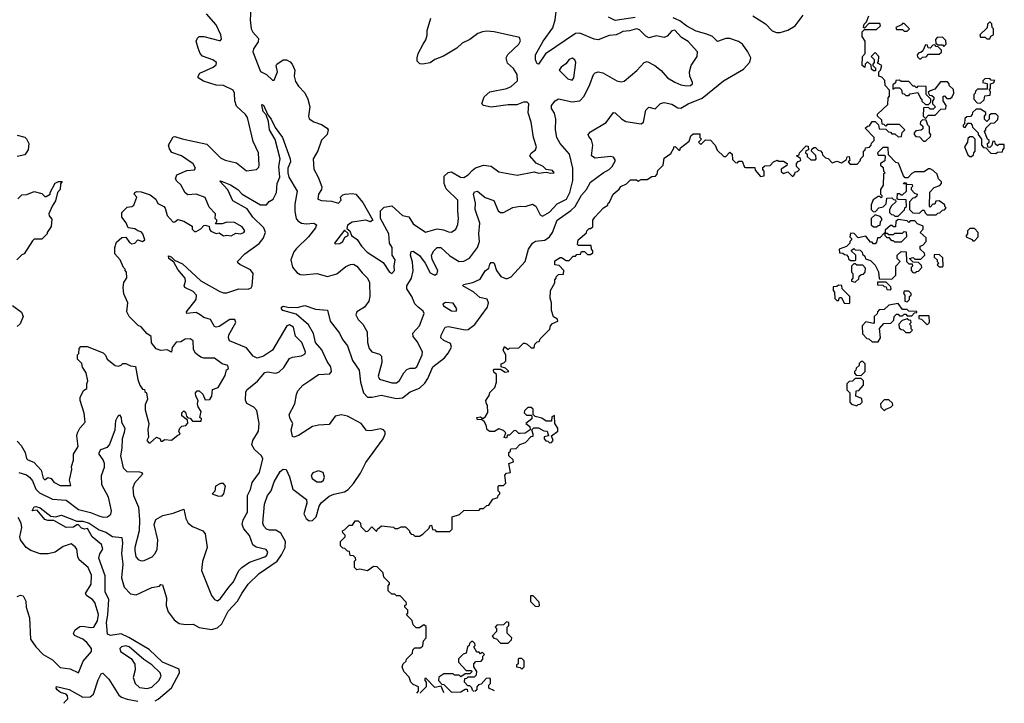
# Model space of a CAD drawing. Extents: x 2528705 to 2678277, y 911730 to 1023331.
# Tile 221 of 241: x 2663841 to 2670280, y 915147 to 919615. Entities that reach past the tile are written whole.
import ezdxf

# ---------------------------------------------------------------- set-up
doc = ezdxf.new("R2010")
doc.units = 0

msp = doc.modelspace()

# ---------------------------------------------------------------- linework, layer by layer
at = {"layer": '0CON20XD'}
for points in [[(2665115, 917403.3), (2665045, 917403.3), (2665025, 917408.8), (2665003.9, 917423.9), (2664990, 917435), (2664978.3, 917458.3), (2664976.7, 917515), (2664955, 917530), (2664923, 917527), (2664895, 917510), (2664865, 917507.5), (2664838.3, 917471.7), (2664835, 917442.5), (2664806.2, 917456.2), (2664765, 917452.5), (2664733, 917463), (2664703, 917503), (2664700, 917545), (2664673.6, 917563.6), (2664635, 917607.5), (2664617, 917617), (2664557.5, 917675), (2664542.5, 917705), (2664547.5, 917765), (2664523, 917823), (2664517.5, 917865), (2664523, 917897), (2664541.7, 917928.3), (2664540, 917965), (2664530, 917975), (2664530, 917985), (2664520, 917995), (2664497.5, 918045), (2664462.5, 918085), (2664462.5, 918125), (2664475, 918160), (2664508.3, 918191.7), (2664535, 918192.5), (2664558.9, 918158.9), (2664575, 918149.4), (2664593.8, 918155), (2664613.3, 918176.7), (2664645, 918166), (2664659.2, 918175), (2664646.7, 918215), (2664635, 918227.5), (2664613.9, 918233.9), (2664595, 918248.8), (2664550, 918255), (2664537, 918287), (2664510, 918325), (2664510, 918355), (2664545, 918390), (2664575, 918393.3), (2664588.3, 918401.7), (2664606.2, 918455), (2664590, 918475), (2664593.6, 918486.4), (2664607, 918493), (2664635, 918490), (2664695, 918470), (2664731.7, 918441.7), (2664745, 918413.3), (2664783.3, 918395), (2664792.5, 918382.5), (2664806.2, 918335), (2664845, 918292.5), (2664855, 918293.3), (2664875, 918308.8), (2664915, 918297.5), (2664970, 918265), (2664970, 918245), (2664985, 918230), (2664995, 918230), (2665025, 918247.5), (2665045, 918270), (2665055, 918272.5), (2665080, 918265), (2665082.5, 918245), (2665091.7, 918231.7), (2665125, 918217.5), (2665145, 918222.5), (2665175, 918202.5), (2665195, 918207.5), (2665225, 918203.3), (2665255, 918220), (2665285, 918216.2), (2665306.7, 918225), (2665312.5, 918235), (2665295, 918261.2), (2665245, 918290), (2665195, 918292.5), (2665165, 918280), (2665121.7, 918281.7), (2665130, 918295), (2665130, 918305), (2665120, 918315), (2665122.5, 918345), (2665079.3, 918389.3), (2665055, 918452.5), (2664995, 918473.8), (2664940.3, 918470.3), (2664923.3, 918483.3), (2664895, 918536.2), (2664869.5, 918559.5), (2664861.2, 918575), (2664869.3, 918600.7), (2664935, 918628.6), (2664985, 918633.3), (2664991.1, 918645), (2664975, 918672.2), (2664900, 918725), (2664836.9, 918746.9), (2664820.5, 918770.5), (2664813.3, 918795), (2664845, 918850), (2664855, 918852.5), (2664903, 918837), (2665065, 918801.2), (2665155, 918711.9), (2665185, 918696.2), (2665258.9, 918678.9), (2665325, 918626.2), (2665388.8, 918635), (2665405, 918651.2), (2665408.2, 918665), (2665402.7, 918745), (2665368.5, 918818.5), (2665330.4, 918975), (2665317.3, 918995), (2665258.8, 919048.8), (2665248.2, 919085), (2665246.8, 919135), (2665236.5, 919155), (2665175, 919184.5), (2665126.2, 919186.2), (2665043.6, 919213.6), (2665008.8, 919235), (2665008, 919245), (2665020, 919265), (2665105.6, 919305), (2665125, 919320.6), (2665129.1, 919335), (2665105, 919352.9), (2665036.8, 919376.8), (2665021.9, 919395), (2665009.1, 919429.1), (2664995.8, 919475), (2665004, 919495), (2665015.6, 919504.4), (2665045, 919505.7), (2665145, 919480), (2665155, 919480), (2665162, 919488), (2665156.5, 919515), (2665125, 919581.2), (2665062.8, 919652.8)], [(2665353.8, 919683.8), (2665348, 919615), (2665354.4, 919555), (2665365, 919532.5), (2665402, 919492), (2665399.7, 919470.3), (2665370, 919425), (2665366.7, 919405), (2665415, 919276.7), (2665455, 919256.7), (2665495, 919220), (2665505, 919220), (2665527.5, 919275), (2665517.5, 919315), (2665522.5, 919325), (2665565, 919352.5), (2665585, 919352.5), (2665609.3, 919339.3), (2665622.5, 919325), (2665640, 919285), (2665635.8, 919245), (2665645, 919210), (2665665, 919180), (2665706.8, 919136.8), (2665725.6, 919095.6), (2665739.2, 919045), (2665729.2, 918985), (2665735, 918967.5), (2665765, 918946.7), (2665815, 918930), (2665852.5, 918905), (2665857.5, 918895), (2665852.5, 918865), (2665815, 918827.5), (2665791.1, 918758.9), (2665760, 918705), (2665765, 918637.5), (2665794, 918585), (2665817, 918523), (2665813.9, 918506.1), (2665794.2, 918475), (2665791.7, 918441.7), (2665813.9, 918433.9), (2665879.3, 918429.3), (2665925, 918416.2), (2665943.3, 918435), (2665940, 918455), (2665955, 918470), (2665970, 918475), (2666015, 918480), (2666040, 918475), (2666085, 918420), (2666150, 918305), (2666135, 918293.3), (2666105, 918303.8), (2666015, 918291.2), (2665985, 918272.5), (2665980, 918250), (2666000, 918235), (2666010, 918205), (2666048.3, 918178.3), (2666075.8, 918135), (2666112.9, 918095), (2666217.5, 918027.5), (2666260, 917965), (2666275, 917956.7), (2666293.3, 917975), (2666290, 918005), (2666295.7, 918045), (2666276.2, 918075), (2666276, 918125), (2666260, 918155), (2666255.6, 918215), (2666200, 918315), (2666200, 918365), (2666225, 918390), (2666275, 918397.5), (2666345, 918336), (2666385.6, 918325.6), (2666415, 918280.8), (2666495, 918226.2), (2666571.8, 918248.2), (2666612, 918242), (2666645, 918227.5), (2666665, 918227.1), (2666694.2, 918245), (2666705.8, 918275.8), (2666711.5, 918315), (2666705.4, 918365), (2666706.7, 918435), (2666630.1, 918510.1), (2666616.1, 918545), (2666617.8, 918592.2), (2666643, 918617), (2666665, 918620), (2666723.8, 918585), (2666745, 918584.6), (2666775, 918600), (2666799.7, 918630.3), (2666822.8, 918647.2), (2666875, 918663.6), (2666925, 918658), (2666975, 918620.8), (2667095, 918598.8), (2667205, 918621.2), (2667235, 918611.4), (2667285, 918617.5), (2667315, 918611.2), (2667336.7, 918615), (2667325, 918630), (2667285, 918636.7), (2667265, 918655.6), (2667217.8, 918677.8), (2667177.5, 918725), (2667187, 918743), (2667213.3, 918765), (2667220, 918785), (2667200.6, 918845), (2667185.6, 918945), (2667166.8, 919006.8), (2667171.4, 919065), (2667160, 919075), (2667135, 919076.2), (2667092.1, 919057.9), (2667035, 919059.2), (2666925, 919044), (2666873.6, 919053.6), (2666862.5, 919065), (2666879.3, 919110.7), (2666915, 919143.3), (2667027.5, 919165), (2667055, 919178), (2667095.7, 919215), (2667095, 919257.5), (2667071.2, 919295), (2667030.8, 919330.8), (2667022.5, 919365), (2667033, 919387), (2667105.8, 919455), (2667116.2, 919476.2), (2667108.6, 919498.6), (2666945, 919536.7), (2666895, 919540.6), (2666867.5, 919535), (2666836.7, 919525), (2666785.5, 919484.5), (2666735, 919462), (2666700.7, 919429.3), (2666613.5, 919376.5), (2666555, 919355.5), (2666525, 919332.5), (2666475, 919323.3), (2666457.5, 919327.5), (2666440, 919345), (2666440, 919365), (2666447.5, 919395), (2666480, 919455), (2666497, 919483), (2666506.2, 919513.8), (2666506.2, 919545), (2666530, 919625)], [(2666005.4, 918014.6), (2666025, 918016.2), (2666046.5, 918005), (2666079.8, 917959.8), (2666115.4, 917925.4), (2666127.8, 917897.8), (2666131.5, 917805), (2666123.5, 917775), (2666095, 917735.6), (2666046, 917705), (2666040, 917685), (2666054.2, 917655), (2666084.6, 917625), (2666114.1, 917575), (2666115.3, 917505), (2666126.8, 917465), (2666144.8, 917444.8), (2666195, 917428.8), (2666206.8, 917415), (2666208.8, 917375), (2666186.5, 917285), (2666194.7, 917264.7), (2666275, 917241.3), (2666305, 917241.2), (2666324.3, 917255.7), (2666353, 917307), (2666372.2, 917327.8), (2666395, 917336.8), (2666425, 917336.7), (2666437.3, 917345), (2666472.1, 917425), (2666474.6, 917445), (2666441.5, 917511.5), (2666414, 917545), (2666411.1, 917565), (2666454.7, 917615), (2666485.6, 917695), (2666479.6, 917709.6), (2666446.9, 917735), (2666425, 917758.6), (2666405.6, 917805), (2666373.6, 917855), (2666373.7, 917875), (2666403.8, 917926.2), (2666413.5, 917973.5), (2666410.1, 918030.1), (2666397.8, 918075), (2666400.2, 918099.8), (2666415, 918102.5), (2666455, 918074.5), (2666493.8, 918023.8), (2666525, 917960.9), (2666555, 917944.6), (2666571.5, 917955), (2666574.6, 917975), (2666538.2, 918048.2), (2666534.6, 918075), (2666549.6, 918105), (2666571.4, 918125), (2666595.7, 918125.7), (2666655, 918072), (2666715, 918033.9), (2666745, 918037.3), (2666783.6, 918056.4), (2666835, 918125.8), (2666848.2, 918165), (2666843.9, 918215), (2666850.4, 918285), (2666819.6, 918375), (2666822.1, 918415), (2666808.7, 918475), (2666815, 918489.5), (2666835, 918493.8), (2666885, 918452.8), (2666942.5, 918432.5), (2666971.2, 918365), (2666985, 918354.5), (2667006.1, 918353.9), (2667065, 918387.1), (2667115, 918395.6), (2667146.3, 918393.7), (2667195, 918408.5), (2667216.2, 918396.2), (2667245, 918339.2), (2667261.1, 918331.1), (2667305, 918356.6), (2667355, 918411.9), (2667417.8, 918442.2), (2667438.3, 918485), (2667459.3, 918565), (2667459, 918645), (2667436.1, 918736.1), (2667375.3, 918805.3), (2667352.9, 918845), (2667344.5, 918895), (2667347.7, 918965), (2667337.5, 919005), (2667320, 919035), (2667319.2, 919055), (2667342.5, 919085), (2667365, 919098.1), (2667455, 919077.2), (2667505, 919085.3), (2667533.5, 919115), (2667569.4, 919190.6), (2667593.2, 919256.8), (2667605, 919268.2), (2667625, 919274.5), (2667655, 919268.5), (2667745.3, 919215.3), (2667775, 919209.1), (2667795, 919212.5), (2667877.2, 919282.8), (2667925, 919334.2), (2667945, 919340.8), (2667995, 919315.7), (2668035, 919283.1), (2668078.5, 919235), (2668125, 919206.2), (2668165, 919190), (2668205, 919182.2), (2668227.5, 919185), (2668240, 919195), (2668241.2, 919205), (2668224.4, 919245), (2668221.9, 919275), (2668233.1, 919315), (2668270.8, 919375), (2668273.1, 919405), (2668211.8, 919471.8), (2668168.8, 919498.8), (2668125, 919546.8), (2668105, 919542.7), (2668075, 919506.8), (2668055, 919499.7), (2668005, 919509.7), (2667955, 919496.5), (2667935, 919507.1), (2667895, 919548.9), (2667875, 919556), (2667828.8, 919541.2), (2667785, 919537.5), (2667765, 919527.2), (2667741.2, 919515), (2667695, 919511.3), (2667623.6, 919483.6), (2667597.9, 919487.9), (2667505, 919526.2), (2667476, 919524), (2667279.2, 919390.8), (2667234.2, 919324.2), (2667225, 919326), (2667213.4, 919353.4), (2667213.3, 919385), (2667265, 919474.5), (2667327.5, 919562.5), (2667343.4, 919615), (2667351.1, 919685)], [(2664728.1, 915163.6), (2664746.9, 915173.1), (2664833.3, 915246.7), (2664885.9, 915345), (2664885, 915368.8), (2664775.8, 915415), (2664688.6, 915498.6), (2664555, 915577.3), (2664505, 915601.7), (2664435, 915590.6), (2664415, 915598.8), (2664409.4, 915675), (2664418.1, 915725), (2664423.3, 915825), (2664399.6, 915875), (2664399.4, 915979.4), (2664359.7, 916095), (2664365, 916122.9), (2664384.1, 916155), (2664375.3, 916185.3), (2664315, 916234.4), (2664285, 916290), (2664265, 916285.8), (2664245, 916290.5), (2664225, 916312.5), (2664215, 916313.3), (2664192.8, 916297.2), (2664145, 916294.7), (2664065, 916341.5), (2664025, 916340.5), (2664005, 916348.9), (2663955, 916408.8), (2663923.3, 916405), (2663935, 916430), (2663947, 916433), (2663976.2, 916425), (2664045, 916370.8), (2664075, 916365.8), (2664115, 916376.7), (2664215, 916337.1), (2664253.7, 916336.3), (2664296.2, 916325), (2664360.4, 916280.4), (2664404, 916265), (2664447.2, 916237.2), (2664510, 916230), (2664513.8, 916193.8), (2664506.8, 916125), (2664516.2, 916056.2), (2664507, 915967), (2664524.7, 915904.7), (2664565, 915863.1), (2664603.6, 915856.4), (2664705, 915903.3), (2664755, 915913.3), (2664765, 915922.5), (2664775, 915920), (2664800.6, 915835), (2664798.5, 915785), (2664811.2, 915745), (2664851.6, 915691.6), (2664885, 915668), (2664925, 915660.7), (2664975, 915664.6), (2665015, 915642.5), (2665095, 915627.9), (2665135, 915640.7), (2665164.1, 915665.9), (2665205, 915748.9), (2665266.6, 915813.4), (2665294.7, 915865), (2665335, 915924.5), (2665406.8, 915995), (2665524.1, 916075.9), (2665553.6, 916116.4), (2665576.7, 916165), (2665579, 916205), (2665548.7, 916258.7), (2665517.2, 916277.2), (2665475, 916278.5), (2665456, 916285), (2665436.9, 916305), (2665431.5, 916325), (2665441.9, 916448.1), (2665461.4, 916505), (2665486, 916535), (2665505.7, 916595), (2665545, 916662.5), (2665565, 916678), (2665584, 916674), (2665605, 916626.7), (2665627.3, 916547.3), (2665717.8, 916477.8), (2665718.9, 916455), (2665699.3, 916385), (2665714.3, 916354.3), (2665735, 916338.8), (2665755, 916342.3), (2665779.1, 916365), (2665799.7, 916435), (2665813.6, 916456.4), (2665865, 916500.7), (2665895, 916513.8), (2665965, 916527.8), (2665989.7, 916545), (2666025, 916584.1), (2666068.9, 916651.1), (2666105, 916721.3), (2666218.2, 916875), (2666230.7, 916905), (2666230.7, 916920.7), (2666220, 916935), (2666200.6, 916940.6), (2666135, 916927.6), (2666109.6, 916929.6), (2666074.5, 916974.5), (2665985, 917022.5), (2665945, 917032.5), (2665905, 917023.6), (2665865, 916968.6), (2665795, 916964.5), (2665755, 916955.6), (2665665, 916897.5), (2665635, 916886), (2665625, 916890), (2665616.2, 916935), (2665626.7, 916975), (2665610, 917005), (2665603.3, 917035), (2665641.2, 917105), (2665651.2, 917165), (2665661.2, 917188.8), (2665693.3, 917225), (2665745, 917260), (2665794.5, 917295.5), (2665869.2, 917300.8), (2665879.6, 917315), (2665875.3, 917345), (2665851.5, 917381.5), (2665817.9, 917457.9), (2665776.3, 917505), (2665763.3, 917563.3), (2665730.1, 917620.1), (2665650.1, 917690.1), (2665562.5, 917715), (2665552.5, 917725), (2665552.5, 917735), (2665565, 917743.3), (2665595, 917735.7), (2665655, 917734.3), (2665705, 917747.3), (2665775, 917722), (2665855, 917715.8), (2665870.8, 917645), (2665932.5, 917565), (2665952.2, 917525), (2665985, 917484), (2666018.4, 917388.4), (2666061.1, 917325), (2666070.7, 917245), (2666089.5, 917175), (2666115, 917147.6), (2666146.7, 917146.7), (2666205, 917161.1), (2666305, 917139.2), (2666345, 917142.9), (2666395, 917181.5), (2666455, 917206.1), (2666490.1, 917239.9), (2666511.3, 917268.7), (2666543.9, 917346.1), (2666619.8, 917405), (2666643.9, 917435), (2666664.7, 917475), (2666658.1, 917498.1), (2666615, 917517.1), (2666595.6, 917535), (2666597, 917553), (2666622.5, 917605), (2666645, 917610), (2666755, 917587.3), (2666775, 917590.9), (2666816.9, 917623.1), (2666899.6, 917735), (2666908, 917765), (2666898.9, 917788.9), (2666849.8, 917799.8), (2666811.9, 917835), (2666740, 917875), (2666742.5, 917885), (2666805, 917897.9), (2666851.5, 917918.5), (2666885, 917974.4), (2666908.2, 917991.8), (2666915, 918018), (2666925, 918027.5), (2666937.7, 918027.7), (2666945, 918022.5), (2666958.2, 917975), (2666987.1, 917937.1), (2667025, 917921.2), (2667056, 917934), (2667146.1, 918035), (2667168.1, 918115), (2667195, 918154.6), (2667215, 918167.1), (2667275, 918173.5), (2667305.1, 918194.9), (2667325, 918224.5), (2667355.4, 918304.6), (2667445, 918367.2), (2667474.2, 918395), (2667515, 918467.1), (2667548.7, 918505), (2667575, 918553.3), (2667656, 918614), (2667695, 918635.5), (2667715, 918655.6), (2667737.8, 918695), (2667725, 918717.1), (2667705, 918721.1), (2667605, 918710.8), (2667581.2, 918725), (2667590, 918795), (2667580.7, 918830.7), (2667562, 918852), (2667558.6, 918865), (2667575, 918882.9), (2667677.3, 918942.7), (2667725, 919007.5), (2667735, 919006.7), (2667777.1, 918967.1), (2667805, 918950), (2667905, 918934.4), (2667920.8, 918945), (2667936.6, 919023.4), (2667955, 919042.5), (2667997, 919033), (2668031.8, 919068.2), (2668055, 919073.8), (2668105, 919062.9), (2668145, 919038.2), (2668165, 919037.5), (2668213.1, 919065), (2668305, 919101.4), (2668444.5, 919215.5), (2668575, 919290.8), (2668615, 919338.2), (2668621.4, 919365), (2668603.2, 919405), (2668568, 919455), (2668542.1, 919472.1), (2668485, 919493), (2668458.8, 919491.2), (2668405, 919471.9), (2668371.8, 919505), (2668335, 919520.5), (2668265, 919540), (2668205, 919571.9), (2668157.9, 919607.9), (2668115, 919627.7)], [(2667865, 919629), (2667735, 919610.3), (2667690.8, 919630.8)], [(2668485, 918750), (2668500, 918735), (2668501.7, 918701.7), (2668521.7, 918681.7), (2668535, 918680), (2668545, 918690), (2668565, 918690), (2668581.7, 918651.7), (2668588.3, 918648.3), (2668648.3, 918648.3), (2668651.7, 918631.7), (2668685, 918590), (2668710, 918595), (2668710, 918625), (2668700, 918635), (2668701.7, 918648.3), (2668715, 918660), (2668748.3, 918661.7), (2668770, 918685), (2668795, 918697.5), (2668805, 918690), (2668835, 918690), (2668860, 918675), (2668858.3, 918661.7), (2668821.7, 918638.3), (2668821.7, 918621.7), (2668835, 918610), (2668865, 918620), (2668891.7, 918591.7), (2668898.3, 918591.7), (2668910, 918605), (2668911.7, 918618.3), (2668928.3, 918621.7), (2668940, 918635), (2668920, 918655), (2668920, 918675), (2668931.7, 918688.3), (2668950, 918695), (2668948.3, 918708.3), (2668920, 918725), (2668938.3, 918731.7), (2668940, 918745), (2668985, 918790), (2668998.3, 918788.3), (2669000, 918765), (2668981.7, 918758.3), (2668980, 918745), (2668990, 918735), (2668991.7, 918721.7), (2669015, 918700), (2669045, 918700), (2669050, 918705), (2669048.3, 918728.3), (2669020, 918755), (2669021.7, 918768.3), (2669035, 918780), (2669045, 918780), (2669061.7, 918761.7), (2669078.3, 918758.3), (2669090, 918745), (2669091.7, 918731.7), (2669111.7, 918711.7), (2669128.3, 918708.3), (2669155, 918680), (2669185, 918690), (2669215, 918680), (2669248.3, 918701.7), (2669251.7, 918718.3), (2669265, 918720), (2669270, 918695), (2669260, 918685), (2669271.7, 918671.7), (2669318.3, 918671.7), (2669338.3, 918691.7), (2669341.7, 918708.3), (2669360, 918725), (2669360, 918755), (2669370, 918765), (2669371.7, 918778.3), (2669398.3, 918781.7), (2669410, 918795), (2669411.7, 918808.3), (2669430, 918825), (2669430, 918845), (2669370, 918905), (2669385, 918920), (2669398.3, 918921.7), (2669415, 918950), (2669435, 918950), (2669458.3, 918928.3), (2669461.7, 918901.7), (2669505, 918900), (2669521.7, 918881.7), (2669535, 918880), (2669545, 918870), (2669565, 918870), (2669585, 918850), (2669608.3, 918851.7), (2669613, 918877), (2669630, 918895), (2669595, 918930), (2669515, 918930), (2669505, 918920), (2669495, 918930), (2669481.7, 918931.7), (2669478.3, 918958.3), (2669450, 918985), (2669451.7, 918998.3), (2669518.3, 919061.7), (2669520, 919105), (2669530, 919115), (2669530, 919155), (2669500, 919185), (2669498.3, 919218.3), (2669478.3, 919238.3), (2669460, 919245), (2669460, 919275), (2669470, 919285), (2669480, 919315), (2669451.7, 919331.7), (2669458.3, 919341.7), (2669460, 919375), (2669435, 919400), (2669410, 919375), (2669430, 919355), (2669430, 919335), (2669420, 919325), (2669420, 919315), (2669438.3, 919298.3), (2669438.3, 919281.7), (2669425, 919280), (2669411.7, 919291.7), (2669408.3, 919318.3), (2669385, 919340), (2669370, 919325), (2669368.3, 919301.7), (2669350, 919315), (2669353.3, 919375), (2669370, 919395), (2669370, 919475), (2669350, 919505), (2669350, 919535), (2669365, 919550), (2669445, 919550), (2669470, 919575), (2669465, 919590), (2669395, 919590), (2669365, 919560), (2669360, 919565), (2669362.5, 919585), (2669378.3, 919601.7), (2669395, 919640)], [(2668635, 919640.3), (2668718.7, 919588.7), (2668762.4, 919542.4), (2668791.1, 919531.1), (2668815, 919531.6), (2668865, 919547.5), (2668913.1, 919575), (2668965.6, 919644.4)], [(2669645, 919540), (2669660, 919555), (2669625, 919590), (2669615, 919590), (2669608.3, 919581.7), (2669570, 919565), (2669575, 919550), (2669615, 919550), (2669625, 919540), (2669645, 919540)], [(2670185, 919490), (2670191.7, 919508.3), (2670210, 919515), (2670210, 919555), (2670200, 919565), (2670198.3, 919588.3), (2670185, 919600), (2670170, 919585), (2670168.3, 919561.7), (2670120, 919515), (2670125, 919500), (2670155, 919500), (2670165, 919490), (2670185, 919490)], [(2669885, 919440), (2669900, 919455), (2669898.3, 919478.3), (2669875, 919500), (2669841.7, 919498.3), (2669830, 919485), (2669831.7, 919461.7), (2669845, 919450), (2669875, 919450), (2669885, 919440)], [(2669735, 919360), (2669745, 919370), (2669768.3, 919371.7), (2669785, 919390), (2669855, 919390), (2669868.3, 919401.7), (2669870, 919415), (2669848.3, 919438.3), (2669835, 919440), (2669825, 919450), (2669811.7, 919448.3), (2669795, 919430), (2669781.7, 919431.7), (2669778.3, 919448.3), (2669765, 919450), (2669748.3, 919411.7), (2669735, 919400), (2669721.7, 919398.3), (2669710, 919385), (2669711.7, 919371.7), (2669725, 919360), (2669735, 919360)], [(2667455, 919219.4), (2667465.4, 919235), (2667478.6, 919335), (2667472.3, 919352.3), (2667455, 919363.3), (2667435, 919353.8), (2667412.7, 919327.3), (2667381.2, 919305), (2667370, 919285), (2667425, 919228.1), (2667455, 919219.4)], [(2669785, 919060), (2669800, 919075), (2669800, 919095), (2669770, 919125), (2669768.3, 919178.3), (2669715, 919180), (2669705, 919170), (2669695, 919180), (2669685, 919180), (2669655, 919210), (2669605, 919210), (2669595, 919220), (2669571.7, 919218.3), (2669568.3, 919201.7), (2669551.7, 919188.3), (2669551.7, 919161.7), (2669565, 919170), (2669595, 919170), (2669607, 919157), (2669611.7, 919131.7), (2669625, 919130), (2669635, 919120), (2669655, 919120), (2669665, 919130), (2669715, 919140), (2669731.7, 919101.7), (2669740, 919095), (2669741.7, 919081.7), (2669765, 919060), (2669785, 919060)], [(2669765, 918970), (2669785, 918990), (2669828.3, 918991.7), (2669865, 919030), (2669898.3, 919031.7), (2669900, 919055), (2669880, 919085), (2669880, 919115), (2669888.3, 919118.3), (2669905, 919100), (2669925, 919100), (2669938.3, 919111.7), (2669950, 919135), (2669948.3, 919158.3), (2669920, 919185), (2669920, 919195), (2669908.3, 919208.3), (2669861.7, 919208.3), (2669825, 919160), (2669795, 919150), (2669781.7, 919138.3), (2669791.7, 919121.7), (2669805, 919120), (2669818.3, 919108.3), (2669820, 919095), (2669810, 919085), (2669810, 919065), (2669830, 919045), (2669815, 919030), (2669795, 919030), (2669785, 919040), (2669751.7, 919038.3), (2669750, 918985), (2669765, 918970)], [(2670125, 919070), (2670148.3, 919091.7), (2670151.7, 919118.3), (2670188.3, 919121.7), (2670190, 919145), (2670180, 919155), (2670190, 919165), (2670190, 919195), (2670208.3, 919201.7), (2670218.3, 919218.3), (2670195, 919220), (2670185, 919230), (2670151.7, 919228.3), (2670140, 919215), (2670140, 919205), (2670168.3, 919198.3), (2670168.3, 919161.7), (2670105, 919160), (2670091.7, 919148.3), (2670090, 919135), (2670080, 919125), (2670080, 919095), (2670101.7, 919071.7), (2670125, 919070)], [(2663835, 916654.2), (2663885, 916640), (2663905, 916625.2), (2663925, 916599.7), (2663947, 916547), (2663971.4, 916521.4), (2664055, 916481.8), (2664144.9, 916474.9), (2664225, 916413), (2664304.7, 916394.7), (2664358.4, 916371.6), (2664386.6, 916363.4), (2664415, 916365.9), (2664437.3, 916382.7), (2664442.6, 916405), (2664421.1, 916495), (2664377.5, 916575), (2664376.2, 916635), (2664395, 916690), (2664395.3, 916715), (2664388.1, 916738.1), (2664361.1, 916775), (2664360, 916785), (2664370.8, 916805), (2664415, 916821.8), (2664427.5, 916835), (2664466.2, 916935), (2664470, 916995), (2664485, 917026), (2664495, 917031.2), (2664504.2, 917015), (2664507.5, 916985), (2664528, 916945), (2664525, 916916.2), (2664510.6, 916875), (2664508.9, 916815), (2664499.5, 916765), (2664518.2, 916685), (2664541.2, 916661.2), (2664625, 916660.5), (2664639.6, 916655), (2664645.4, 916645), (2664591.4, 916585), (2664581.7, 916555), (2664585.3, 916505), (2664618, 916428), (2664623.7, 916346.3), (2664622.8, 916275), (2664593.8, 916165), (2664593.7, 916145), (2664601.5, 916105), (2664615, 916085.6), (2664635, 916078.5), (2664655, 916080.9), (2664707.7, 916105), (2664726.6, 916125), (2664739.2, 916155), (2664744.2, 916215), (2664720.4, 916315), (2664731, 916349), (2664778, 916375), (2664845, 916388.5), (2664915, 916416), (2664928.5, 916355), (2664943.5, 916325), (2664972.2, 916302.2), (2665039.2, 916275), (2665053.3, 916255), (2665067.5, 916165), (2665035.9, 916074.1), (2665030, 916015), (2665095, 915850.8), (2665115, 915824), (2665135, 915817.1), (2665155, 915832.2), (2665208.2, 915905), (2665238.9, 915941.1), (2665274.7, 916015), (2665293.3, 916035), (2665345, 916070), (2665445, 916104.1), (2665456.8, 916115), (2665464.5, 916135), (2665452.5, 916152.5), (2665387.2, 916167.2), (2665365, 916182.7), (2665344.3, 916244.3), (2665306.3, 916286.3), (2665296.7, 916315), (2665302.9, 916345), (2665330.8, 916395), (2665331.8, 916505), (2665350.3, 916545), (2665360.4, 916589.6), (2665409.6, 916655), (2665431.1, 916745), (2665423.6, 916763.6), (2665376.8, 916805), (2665359.2, 916835), (2665365.3, 916865), (2665402, 916925), (2665407.4, 916975), (2665391, 917061), (2665371.7, 917081.7), (2665327, 917107), (2665317, 917127), (2665320.1, 917179.9), (2665327.5, 917195), (2665350, 917215), (2665397.1, 917252.9), (2665445, 917307.8), (2665465, 917313.8), (2665515, 917304.5), (2665535, 917311.5), (2665568, 917342), (2665605, 917400.5), (2665625, 917409.2), (2665685, 917417.3), (2665709.1, 917430.9), (2665710, 917445), (2665686.9, 917505), (2665645.9, 917545.9), (2665632.2, 917605), (2665605, 917620.5), (2665587.5, 917615), (2665494.4, 917455), (2665435, 917415.5), (2665395, 917402.7), (2665368.1, 917415), (2665325, 917469.1), (2665213.5, 917515), (2665206.2, 917535), (2665208.9, 917555), (2665255.4, 917635), (2665248.1, 917655), (2665215, 917656.2), (2665145, 917610.6), (2665125, 917604.6), (2665115, 917610.5), (2665089.5, 917655), (2665045, 917667.5), (2665022.3, 917685), (2664995, 917700.9), (2664933.8, 917695), (2664932.9, 917705), (2664994.6, 917785), (2664996.6, 917815), (2664975, 917838.4), (2664920.5, 917865), (2664916.4, 917875), (2664925.4, 917905), (2664924.1, 917925), (2664875, 917981.5), (2664849.1, 918029.1), (2664817.5, 918055), (2664815, 918072.5), (2664832, 918065), (2664853, 918043), (2664905, 918019.3), (2665025, 917909), (2665149.3, 917839.3), (2665175, 917830.4), (2665195, 917830.7), (2665275, 917855.3), (2665335.8, 917854.2), (2665355, 917861.8), (2665362.5, 917875), (2665368.9, 917955), (2665350.6, 917980.6), (2665281.4, 918015), (2665268, 918025), (2665266.2, 918035), (2665313.5, 918085), (2665407.9, 918152.1), (2665433.4, 918185), (2665448.4, 918225), (2665437.6, 918255), (2665366.1, 918325), (2665329.7, 918379.7), (2665235, 918431.2), (2665202.2, 918502.2), (2665150.7, 918559.3), (2665155, 918562.5), (2665219.2, 918535), (2665268.6, 918505), (2665296.9, 918475), (2665415, 918404.7), (2665455.4, 918404.6), (2665472.6, 918427.4), (2665497.8, 918442.2), (2665520.6, 918485), (2665526, 918545), (2665542.8, 918585), (2665536.2, 918655), (2665544.4, 918705), (2665512.2, 918832.2), (2665475.5, 918895), (2665469.1, 918949.1), (2665452.5, 918992.5), (2665434.3, 919015.7), (2665424, 919056), (2665425, 919060), (2665435, 919056), (2665463.8, 918993.8), (2665485, 918965.7), (2665511, 918911), (2665558.9, 918845), (2665610, 918705), (2665611.8, 918685), (2665594.8, 918645.2), (2665593.7, 918613.7), (2665600.9, 918585), (2665656.4, 918495), (2665640.6, 918409.4), (2665640.2, 918360.2), (2665649.2, 918315), (2665659.7, 918299.7), (2665685, 918285.3), (2665715, 918281.2), (2665765, 918285.4), (2665782.9, 918275), (2665776.2, 918255), (2665730, 918195), (2665650.4, 918119.6), (2665635, 918098.2), (2665614.8, 918045), (2665625, 917996.5), (2665652.6, 917962.6), (2665675, 917950.3), (2665695, 917947.2), (2665785, 917957.1), (2665855, 917935.5), (2665915, 917952.9), (2665975, 918000.9), (2666005.4, 918014.6)], [(2670225, 918740), (2670235, 918750), (2670268.3, 918751.7), (2670270, 918765), (2670280, 918775), (2670278.3, 918798.3), (2670245, 918800), (2670235, 918790), (2670221.7, 918801.7), (2670218.3, 918818.3), (2670205, 918820), (2670198.3, 918791.7), (2670185, 918780), (2670171.7, 918781.7), (2670170, 918805), (2670180, 918815), (2670180, 918825), (2670170, 918835), (2670150, 918885), (2670160, 918895), (2670160, 918905), (2670191.7, 918938.3), (2670215, 918940), (2670238.3, 918961.7), (2670240, 918985), (2670225, 919000), (2670195, 919000), (2670181.7, 918988.3), (2670180, 918965), (2670165, 918950), (2670150, 918965), (2670150, 918985), (2670160, 918995), (2670158.3, 919008.3), (2670125, 919030), (2670095, 919030), (2670071.7, 919008.3), (2670070, 918995), (2670058.3, 918981.7), (2670035, 918980), (2670021.7, 918968.3), (2670020, 918935), (2670010, 918925), (2670010, 918915), (2670025, 918910), (2670041.7, 918938.3), (2670058.3, 918938.3), (2670070, 918925), (2670071.7, 918911.7), (2670110, 918875), (2670110, 918865), (2670130, 918835), (2670130, 918795), (2670145, 918780), (2670158.3, 918778.3), (2670191.7, 918741.7), (2670225, 918740)], [(2669765, 918820), (2669798.3, 918851.7), (2669800, 918865), (2669790, 918875), (2669790, 918915), (2669780, 918925), (2669768.3, 918958.3), (2669745, 918960), (2669731.7, 918948.3), (2669730, 918935), (2669748.3, 918918.3), (2669748.3, 918901.7), (2669737, 918893), (2669701.7, 918888.3), (2669690, 918875), (2669690, 918865), (2669701.7, 918851.7), (2669725, 918850), (2669751.7, 918821.7), (2669765, 918820)], [(2663825, 918860), (2663875, 918847.5), (2663886.4, 918836.4), (2663900, 918805), (2663897.5, 918765), (2663875, 918732.5), (2663825, 918720)], [(2666439.2, 915212.7), (2666450, 915225), (2666450, 915255), (2666415, 915270), (2666400, 915285), (2666388.3, 915318.3), (2666352.5, 915355), (2666342.5, 915385), (2666350, 915405), (2666368.3, 915421.7), (2666370, 915435), (2666410, 915475), (2666413, 915497), (2666420, 915505), (2666425, 915510), (2666461.7, 915508.3), (2666478.3, 915521.7), (2666482.5, 915555), (2666500, 915575), (2666498.3, 915648.3), (2666485, 915660), (2666455, 915640), (2666435, 915640), (2666415, 915660), (2666408.3, 915688.3), (2666370, 915725), (2666380, 915735), (2666380, 915755), (2666360, 915775), (2666360, 915785), (2666370, 915795), (2666368.3, 915808.3), (2666328.3, 915848.3), (2666305, 915850), (2666295, 915860), (2666275, 915860), (2666251.7, 915881.7), (2666250, 915915), (2666260, 915925), (2666260, 915935), (2666221.7, 915971.7), (2666218.3, 915998.3), (2666178.3, 916038.3), (2666155, 916040), (2666115, 916012.5), (2666065, 916022.5), (2666045, 916020), (2666030, 916035), (2666030, 916075), (2666040, 916085), (2666038.3, 916098.3), (2666025, 916110), (2666001.7, 916111.7), (2665998.3, 916138.3), (2665985, 916140), (2665968.3, 916158.3), (2665955, 916160), (2665940, 916175), (2665940, 916205), (2665970, 916235), (2665970, 916245), (2665955, 916260), (2665952.5, 916275), (2665968.3, 916281.7), (2665995, 916310), (2666018.3, 916311.7), (2666035, 916340), (2666055, 916340), (2666070, 916325), (2666071.7, 916301.7), (2666105, 916270), (2666118.3, 916271.7), (2666145, 916300), (2666175, 916270), (2666180, 916285), (2666207, 916307), (2666285, 916297.5), (2666295, 916290), (2666315, 916290), (2666335, 916300), (2666365, 916300), (2666390, 916275), (2666390, 916265), (2666401.7, 916251.7), (2666415, 916250), (2666425, 916240), (2666455, 916240), (2666478.3, 916251.7), (2666518.3, 916291.7), (2666523.6, 916306.4), (2666535, 916310), (2666541.7, 916281.7), (2666555, 916280), (2666565, 916270), (2666655, 916270), (2666670, 916285), (2666670, 916365), (2666718.3, 916381.7), (2666745, 916407.5), (2666845, 916410), (2666855, 916420), (2666875, 916420), (2666895, 916440), (2666908.3, 916441.7), (2666935, 916480), (2666968.3, 916491.7), (2666970, 916505), (2666980, 916515), (2666980, 916525), (2666970, 916535), (2666970, 916565), (2666975, 916570), (2667005, 916570), (2667020, 916585), (2667013, 916637), (2667025, 916650), (2667050, 916655), (2667040, 916715), (2667070, 916725), (2667068.3, 916738.3), (2667040, 916765), (2667040, 916785), (2667050, 916795), (2667050, 916805), (2667055, 916810), (2667088.3, 916811.7), (2667111.7, 916838.3), (2667148.3, 916851.7), (2667185, 916890), (2667198.3, 916891.7), (2667200, 916905), (2667190, 916935), (2667203.3, 916946.7), (2667235, 916946.7), (2667268.3, 916928.3), (2667290, 916925), (2667300, 916895), (2667271.7, 916888.3), (2667270, 916875), (2667281.7, 916861.7), (2667295, 916860), (2667305, 916850), (2667318.3, 916851.7), (2667330, 916865), (2667320, 916895), (2667360, 916925), (2667360, 916945), (2667340, 916975), (2667338.3, 917028.3), (2667321.7, 917018.3), (2667318.3, 916991.7), (2667285, 916990), (2667255, 917010), (2667211.7, 917021.7), (2667200, 917035), (2667198.3, 917068.3), (2667185, 917080), (2667165, 917080), (2667141.7, 917058.3), (2667140, 917045), (2667155, 917030), (2667185, 917030), (2667190, 917025), (2667190, 917005), (2667150, 916975), (2667177.5, 916955), (2667180, 916935), (2667147, 916913), (2667115, 916910), (2667105, 916910), (2667088.3, 916928.3), (2667075, 916930), (2667045, 916900), (2667031.7, 916898.3), (2667025, 916880), (2667010, 916885), (2667020, 916915), (2667005, 916930), (2666975, 916940), (2666947, 916923), (2666915, 916922.5), (2666897.5, 916935), (2666892.5, 916965), (2666878.3, 916988.3), (2666861.7, 917001.7), (2666835, 917000), (2666830, 917015), (2666855, 917020), (2666865, 917010), (2666875, 917010), (2666888.3, 917021.7), (2666901.7, 917048.3), (2666900, 917095), (2666893, 917103), (2666890, 917125), (2666911.7, 917158.3), (2666915, 917177.5), (2666948.3, 917211.7), (2666960, 917245), (2666960, 917295), (2666941.7, 917311.7), (2666940, 917325), (2666945, 917330), (2666985, 917330), (2667015, 917310), (2667040, 917315), (2667018.3, 917338.3), (2666990, 917345), (2666990, 917365), (2667008.3, 917371.7), (2667020, 917385), (2667020, 917425), (2667003.3, 917455), (2667011.7, 917478.3), (2667035, 917460), (2667045, 917467.5), (2667105, 917470), (2667135, 917500), (2667145, 917500), (2667160, 917495), (2667185, 917470), (2667205, 917470), (2667210, 917495), (2667225, 917510), (2667238.3, 917511.7), (2667245, 917530), (2667275, 917560), (2667308.3, 917591.7), (2667313.3, 917615), (2667325, 917630), (2667360, 917645), (2667358.3, 917658.3), (2667333, 917673), (2667320, 917715), (2667320, 917765), (2667310, 917795), (2667312.5, 917845), (2667340, 917895), (2667340, 917915), (2667350, 917925), (2667350, 917935), (2667365, 917950), (2667398.3, 917951.7), (2667400, 917975), (2667368.3, 918008.3), (2667341.7, 918011.7), (2667341.7, 918038.3), (2667375, 918060), (2667385, 918060), (2667415, 918040), (2667435, 918040), (2667461.7, 918068.3), (2667475, 918070), (2667485, 918080), (2667508.3, 918081.7), (2667515, 918100), (2667535, 918100), (2667555, 918080), (2667575, 918080), (2667588.3, 918091.7), (2667590, 918105), (2667580, 918115), (2667578.3, 918138.3), (2667495, 918140), (2667490, 918145), (2667492.5, 918175), (2667548.3, 918221.7), (2667550, 918235), (2667565, 918250), (2667575, 918250), (2667588.3, 918261.7), (2667590, 918305), (2667602.5, 918325), (2667660, 918385), (2667688.3, 918401.7), (2667690, 918415), (2667698.3, 918421.7), (2667722.5, 918475), (2667761.7, 918508.3), (2667772.5, 918525), (2667808.3, 918541.7), (2667835, 918567.5), (2667875, 918567.5), (2667885, 918560), (2667905, 918570), (2667945, 918570), (2667975, 918590), (2667998.3, 918591.7), (2668010, 918605), (2668015, 918630), (2668050, 918665), (2668055, 918710), (2668099.3, 918740.7), (2668120, 918775), (2668120, 918785), (2668127, 918787), (2668151.7, 918761.7), (2668158.3, 918761.7), (2668161.7, 918778.3), (2668218.3, 918821.7), (2668230, 918855), (2668245, 918870), (2668288.3, 918868.3), (2668290, 918845), (2668300, 918835), (2668280, 918815), (2668295, 918800), (2668325, 918830), (2668358.3, 918828.3), (2668390, 918795), (2668401.7, 918761.7), (2668445, 918720), (2668458.3, 918721.7), (2668485, 918750)], [(2670065, 918720), (2670078.3, 918731.7), (2670080, 918745), (2670090, 918755), (2670090, 918835), (2670075, 918850), (2670055, 918850), (2670041.7, 918838.3), (2670040, 918815), (2670020, 918785), (2670041.7, 918731.7), (2670055, 918720), (2670065, 918720)], [(2669585, 918330), (2669628.3, 918371.7), (2669630, 918385), (2669640, 918395), (2669638.3, 918438.3), (2669585, 918440), (2669580, 918445), (2669581.7, 918478.3), (2669595, 918480), (2669605, 918470), (2669615, 918470), (2669640, 918495), (2669640, 918540), (2669621.7, 918541.7), (2669625, 918550), (2669638.3, 918548.3), (2669640, 918540), (2669678.3, 918538.3), (2669680, 918525), (2669670, 918515), (2669670, 918505), (2669691.7, 918481.7), (2669710, 918475), (2669708.3, 918461.7), (2669695, 918450), (2669681.7, 918448.3), (2669660, 918425), (2669660, 918375), (2669681.7, 918351.7), (2669725, 918350), (2669745, 918370), (2669755, 918370), (2669761.7, 918351.7), (2669775, 918340), (2669835, 918340), (2669845, 918350), (2669858.3, 918351.7), (2669875, 918370), (2669888.3, 918371.7), (2669900, 918385), (2669890, 918395), (2669890, 918405), (2669855, 918430), (2669831.7, 918428.3), (2669825, 918410), (2669811.7, 918408.3), (2669795, 918390), (2669790, 918395), (2669793, 918487), (2669821.7, 918518.3), (2669858.3, 918531.7), (2669870, 918545), (2669870, 918555), (2669850, 918575), (2669840, 918605), (2669815, 918630), (2669795, 918640), (2669785, 918640), (2669755, 918620), (2669695, 918620), (2669675, 918610), (2669648.3, 918581.7), (2669631.7, 918581.7), (2669620, 918595), (2669588.3, 918678.3), (2669571.7, 918681.7), (2669521.7, 918731.7), (2669520, 918780), (2669485, 918780), (2669450, 918745), (2669455, 918730), (2669495, 918730), (2669500, 918725), (2669498.3, 918691.7), (2669470, 918675), (2669470, 918665), (2669488.3, 918648.3), (2669490, 918625), (2669500, 918615), (2669490, 918605), (2669487, 918533), (2669470, 918505), (2669470, 918475), (2669480, 918465), (2669480, 918455), (2669475, 918450), (2669465, 918460), (2669455, 918460), (2669421.7, 918438.3), (2669410, 918405), (2669410, 918375), (2669425, 918360), (2669438.3, 918361.7), (2669460, 918385), (2669488.3, 918391.7), (2669508.3, 918411.7), (2669511.7, 918448.3), (2669545, 918450), (2669555, 918440), (2669568.3, 918438.3), (2669570, 918425), (2669541.7, 918398.3), (2669530, 918375), (2669530, 918355), (2669541.7, 918341.7), (2669555, 918340), (2669565, 918330), (2669585, 918330)], [(2663830, 918445), (2663855, 918470), (2663887, 918473), (2663935, 918492.5), (2663985, 918480), (2664005, 918460), (2664015, 918460), (2664040, 918475), (2664040, 918485), (2664073.6, 918546.4), (2664095, 918557.5), (2664118.3, 918558.3), (2664108.3, 918541.7), (2664105.9, 918504.1), (2664087.5, 918485), (2664075, 918430), (2664053.3, 918396.7), (2664032.5, 918345), (2664033, 918333), (2664051.7, 918311.7), (2664047, 918263), (2664020, 918225), (2664020, 918215), (2663990, 918185), (2663985, 918180), (2663935, 918180), (2663925, 918170), (2663870, 918085), (2663855, 918077.5), (2663823.3, 918045)], [(2669545, 917920), (2669570, 917945), (2669570, 918005), (2669600, 918035), (2669580, 918055), (2669580, 918075), (2669605, 918100), (2669638.3, 918098.3), (2669640, 918035), (2669655, 918020), (2669678.3, 918018.3), (2669680, 918005), (2669670, 917995), (2669670, 917975), (2669681.7, 917961.7), (2669695, 917960), (2669705, 917970), (2669718.3, 917971.7), (2669740, 917995), (2669738.3, 918008.3), (2669718.3, 918028.3), (2669685, 918030), (2669660, 918055), (2669685, 918060), (2669695, 918050), (2669735, 918050), (2669760, 918075), (2669758.3, 918088.3), (2669730, 918115), (2669730, 918135), (2669748.3, 918141.7), (2669770, 918165), (2669768.3, 918188.3), (2669730, 918225), (2669750, 918245), (2669750, 918265), (2669711.7, 918281.7), (2669695, 918300), (2669665, 918300), (2669655, 918290), (2669645, 918300), (2669585, 918310), (2669570, 918295), (2669568.3, 918261.7), (2669555, 918260), (2669545, 918270), (2669535, 918270), (2669501.7, 918238.3), (2669500, 918220), (2669515, 918220), (2669525, 918210), (2669555, 918210), (2669565, 918220), (2669615, 918220), (2669625, 918230), (2669638.3, 918228.3), (2669640, 918195), (2669605, 918160), (2669565, 918160), (2669555, 918170), (2669545, 918170), (2669528.3, 918188.3), (2669515, 918190), (2669501.7, 918201.7), (2669500, 918220), (2669495, 918220), (2669465, 918190), (2669451.7, 918188.3), (2669445, 918160), (2669435, 918150), (2669425, 918150), (2669415, 918160), (2669405, 918160), (2669375, 918200), (2669325, 918190), (2669298.3, 918218.3), (2669275, 918220), (2669270, 918195), (2669280, 918185), (2669280, 918175), (2669270, 918165), (2669270, 918155), (2669248.3, 918131.7), (2669200, 918115), (2669201.7, 918091.7), (2669225, 918090), (2669235, 918080), (2669248.3, 918078.3), (2669260, 918065), (2669261.7, 918051.7), (2669275, 918040), (2669305, 918040), (2669310, 918045), (2669310, 918075), (2669281.7, 918101.7), (2669281.7, 918108.3), (2669295, 918120), (2669305, 918110), (2669338.3, 918108.3), (2669350, 918095), (2669351.7, 918081.7), (2669368.3, 918068.3), (2669371.7, 918051.7), (2669405, 918040), (2669435, 918010), (2669457, 917967), (2669461.7, 917921.7), (2669545, 917920)], [(2669445, 918260), (2669455, 918270), (2669468.3, 918271.7), (2669470, 918295), (2669480, 918305), (2669480, 918315), (2669468.3, 918328.3), (2669435, 918340), (2669410, 918315), (2669410, 918275), (2669425, 918260), (2669445, 918260)], [(2665905, 918150), (2665935, 918151.2), (2665953.3, 918165), (2665966.7, 918193.3), (2665990, 918205), (2665988.3, 918218.3), (2665965, 918240), (2665900, 918155), (2665905, 918150)], [(2670085, 918170), (2670110, 918195), (2670110, 918225), (2670085, 918250), (2670055, 918250), (2670040, 918235), (2670040, 918215), (2670030, 918205), (2670030, 918195), (2670068.3, 918178.3), (2670075, 918170), (2670085, 918170)], [(2669875, 918000), (2669880, 918005), (2669878.3, 918058.3), (2669855, 918080), (2669821.7, 918078.3), (2669821.7, 918061.7), (2669840, 918045), (2669840, 918035), (2669850, 918025), (2669841.7, 918011.7), (2669855, 918000), (2669875, 918000)], [(2669305, 917900), (2669328.3, 917921.7), (2669331.7, 917938.3), (2669345, 917950), (2669358.3, 917951.7), (2669370, 917965), (2669371.7, 917991.7), (2669355, 918010), (2669315, 918010), (2669305, 918020), (2669295, 918020), (2669280, 918005), (2669280, 917965), (2669290, 917955), (2669290, 917925), (2669280, 917915), (2669280, 917905), (2669305, 917900)], [(2669265, 917760), (2669270, 917765), (2669270, 917805), (2669220, 917855), (2669218.3, 917878.3), (2669195, 917880), (2669185, 917870), (2669161.7, 917868.3), (2669160, 917845), (2669170, 917835), (2669171.7, 917791.7), (2669185, 917780), (2669195, 917780), (2669201.7, 917798.3), (2669215, 917800), (2669231.7, 917761.7), (2669265, 917760)], [(2669535, 917850), (2669540, 917855), (2669538.3, 917868.3), (2669508.3, 917898.3), (2669451.7, 917898.3), (2669451.7, 917881.7), (2669485, 917880), (2669495, 917870), (2669508.3, 917868.3), (2669511.7, 917851.7), (2669535, 917850)], [(2669645, 917770), (2669660, 917785), (2669660, 917805), (2669670, 917815), (2669670, 917825), (2669655, 917840), (2669625, 917840), (2669620, 917825), (2669630, 917815), (2669630, 917775), (2669645, 917770)], [(2663795, 917746.7), (2663853, 917703), (2663863.3, 917675), (2663843.6, 917626.4), (2663825, 917610)], [(2666695, 917708.8), (2666700, 917725), (2666675, 917763.1), (2666625, 917765.5), (2666608.8, 917755), (2666613.7, 917743.7), (2666665, 917711.8), (2666695, 917708.8)], [(2669455, 917510), (2669470, 917535), (2669463, 917597), (2669491.7, 917628.3), (2669538.3, 917631.7), (2669558.3, 917651.7), (2669560, 917675), (2669575, 917690), (2669585, 917690), (2669595, 917680), (2669615, 917680), (2669625, 917690), (2669635, 917690), (2669645, 917680), (2669675, 917680), (2669691.7, 917698.3), (2669708.3, 917701.7), (2669708.3, 917708.3), (2669655, 917710), (2669645, 917720), (2669615, 917720), (2669585, 917760), (2669525, 917750), (2669495, 917720), (2669461.7, 917718.3), (2669450, 917705), (2669448.3, 917691.7), (2669430, 917675), (2669430, 917635), (2669425, 917630), (2669375, 917640), (2669350, 917615), (2669351.7, 917561.7), (2669381.7, 917531.7), (2669395, 917530), (2669415, 917510), (2669455, 917510)], [(2669665, 917570), (2669680, 917585), (2669670, 917595), (2669670, 917615), (2669660, 917625), (2669670, 917635), (2669668.3, 917648.3), (2669655, 917650), (2669645, 917660), (2669611.7, 917648.3), (2669590, 917625), (2669591.7, 917601.7), (2669605, 917590), (2669618.3, 917588.3), (2669635, 917570), (2669665, 917570)], [(2669775, 917620), (2669790, 917635), (2669788.3, 917678.3), (2669721.7, 917678.3), (2669721.7, 917661.7), (2669738.3, 917658.3), (2669775, 917620)], [(2663825, 916860), (2663851.2, 916831.2), (2663876.2, 916785), (2663885, 916747.5), (2663895, 916737.5), (2663933, 916723), (2663980.7, 916670.7), (2663995, 916617.5), (2664005, 916607.5), (2664025, 916622.5), (2664047, 916617), (2664065, 916592.5), (2664105, 916570), (2664175, 916570), (2664167.5, 916605), (2664182.5, 916675), (2664180, 916695), (2664193.6, 916736.4), (2664193.8, 916775), (2664223.8, 916825), (2664215.8, 916895), (2664219.2, 916915), (2664234.4, 916945.6), (2664268.8, 916985), (2664263, 917043), (2664236.7, 917125), (2664236.7, 917145), (2664259.3, 917190.7), (2664280, 917205), (2664280, 917235), (2664287.5, 917255), (2664277, 917307), (2664253, 917343), (2664247, 917367), (2664220, 917395), (2664220, 917425), (2664227, 917433), (2664230, 917465), (2664241.7, 917478.3), (2664281.7, 917478.3), (2664387.3, 917437.3), (2664402.3, 917422.3), (2664413.8, 917395), (2664465, 917354), (2664485, 917350), (2664503.8, 917356.2), (2664515, 917367.5), (2664535, 917367.5), (2664565, 917353.3), (2664598.3, 917348.3), (2664613.6, 917263.6), (2664627.5, 917225), (2664645, 917200), (2664658.3, 917198.3), (2664660, 917185), (2664670, 917175), (2664677.5, 917135), (2664661.7, 917098.3), (2664661.2, 917065), (2664686.7, 916975), (2664680, 916935), (2664683, 916887), (2664672.5, 916865), (2664685, 916850), (2664695, 916850), (2664735, 916886.7), (2664760, 916875), (2664765, 916860), (2664775, 916860), (2664788.3, 916871.7), (2664835, 916867.5), (2664875, 916900), (2664890, 916905), (2664882.5, 916925), (2664887.5, 916945), (2664901.2, 916958.8), (2664927, 916963), (2664941.7, 916978.3), (2664938.3, 916998.3), (2664902.5, 917025), (2664902.5, 917045), (2664915, 917057.5), (2664925, 917050), (2664932.5, 917022.5), (2664941.7, 917011.7), (2664955, 917010), (2664971.7, 916991.7), (2665028.3, 916991.7), (2665030, 917005), (2665020, 917015), (2665027.5, 917055), (2665007.5, 917085), (2665003.3, 917105), (2665007.5, 917125), (2664992.5, 917155), (2664990, 917175), (2665001.7, 917188.3), (2665015, 917190), (2665038.3, 917168.3), (2665055, 917130), (2665085, 917132.5), (2665096.7, 917155), (2665103, 917197), (2665139.3, 917210.7), (2665185, 917290), (2665193.9, 917326.1), (2665206.7, 917335), (2665202.5, 917355), (2665165, 917366.2), (2665115, 917403.3)], [(2669345, 917290), (2669370, 917315), (2669370, 917365), (2669355, 917380), (2669345, 917380), (2669331.7, 917368.3), (2669330, 917355), (2669311.7, 917338.3), (2669310, 917325), (2669300, 917315), (2669300, 917305), (2669311.7, 917291.7), (2669345, 917290)], [(2669315, 917090), (2669325, 917100), (2669338.3, 917101.7), (2669350, 917115), (2669348.3, 917138.3), (2669310, 917155), (2669311.7, 917188.3), (2669328.3, 917191.7), (2669360, 917225), (2669360, 917255), (2669345, 917270), (2669305, 917270), (2669288.3, 917251.7), (2669265, 917250), (2669250, 917235), (2669250, 917195), (2669270, 917175), (2669270, 917115), (2669281.7, 917101.7), (2669315, 917090)], [(2669495, 917060), (2669505, 917070), (2669538.3, 917081.7), (2669550, 917095), (2669548.3, 917108.3), (2669525, 917130), (2669495, 917130), (2669470, 917105), (2669471.7, 917081.7), (2669495, 917060)], [(2665815, 916594.6), (2665828.2, 916605), (2665835.5, 916625), (2665825.4, 916655.4), (2665795, 916666.7), (2665757.4, 916652.6), (2665748.1, 916635), (2665754.4, 916615), (2665785, 916594.6), (2665815, 916594.6)], [(2665140.7, 916500.7), (2665165, 916503.3), (2665176.2, 916515), (2665186.7, 916565), (2665175, 916582.5), (2665155, 916583.3), (2665122.5, 916565), (2665117, 916533), (2665100, 916515), (2665140.7, 916500.7)], [(2663825, 915844.3), (2663846.1, 915853.9), (2663865, 915848), (2663882.1, 915815), (2663882.5, 915775), (2663905.4, 915705), (2663911.5, 915565), (2663946.8, 915515), (2663995, 915464.7), (2664055, 915430), (2664105, 915381.1), (2664172.2, 915372.2), (2664225, 915346.2), (2664257, 915423), (2664310, 915485), (2664310.9, 915505), (2664280.6, 915545), (2664255, 915565.8), (2664199.6, 915589.6), (2664192.9, 915605), (2664203.9, 915626.1), (2664235, 915648.9), (2664255, 915650.9), (2664305, 915641.6), (2664325, 915644.7), (2664351, 915685), (2664356.9, 915726.9), (2664332.4, 915805), (2664317.9, 915825), (2664279.7, 915849.7), (2664271.4, 915865), (2664309.5, 915925), (2664311.4, 915985), (2664288.2, 916035), (2664230.5, 916085), (2664220.4, 916105), (2664214.3, 916155), (2664205, 916169.2), (2664178.1, 916188.1), (2664125, 916171.3), (2664074.2, 916135), (2664026.7, 916123.3), (2663975, 916124.4), (2663914.8, 916144.8), (2663882.5, 916165), (2663846.8, 916215), (2663843.2, 916235), (2663855.2, 916295), (2663850.7, 916325), (2663831.9, 916361.9)], [(2667235, 915780), (2667240, 915785), (2667238.3, 915808.3), (2667198.3, 915848.3), (2667181.7, 915848.3), (2667181.7, 915811.7), (2667211.7, 915781.7), (2667235, 915780)], [(2667035, 915540), (2667058.3, 915561.7), (2667060, 915575), (2667030, 915605), (2667030, 915645), (2667040, 915655), (2667040, 915675), (2667025, 915680), (2667005, 915660), (2666961.7, 915658.3), (2666950, 915645), (2666960, 915635), (2666960, 915615), (2666930, 915585), (2666941.7, 915571.7), (2666958.3, 915568.3), (2666985, 915540), (2667035, 915540)], [(2666811.1, 915223.4), (2666801.7, 915231.7), (2666798.3, 915248.3), (2666785, 915260), (2666771.7, 915261.7), (2666750, 915285), (2666751.7, 915308.3), (2666765, 915310), (2666775, 915320), (2666815, 915320), (2666828.3, 915331.7), (2666830, 915355), (2666810, 915385), (2666810, 915405), (2666825, 915420), (2666858.3, 915421.7), (2666870, 915435), (2666870, 915455), (2666880, 915465), (2666865, 915480), (2666855, 915470), (2666845, 915480), (2666831.7, 915481.7), (2666810, 915515), (2666820, 915525), (2666818.3, 915538.3), (2666805, 915550), (2666795, 915550), (2666781.7, 915538.3), (2666780, 915525), (2666770, 915515), (2666760, 915475), (2666741.7, 915468.3), (2666711.7, 915438.3), (2666710, 915415), (2666761.7, 915361.7), (2666795, 915360), (2666798.3, 915351.7), (2666785, 915340), (2666755, 915340), (2666725, 915320), (2666715, 915330), (2666685, 915330), (2666675, 915340), (2666615, 915340), (2666581.7, 915318.3), (2666580, 915295), (2666601.7, 915271.7), (2666615, 915270), (2666665, 915219.2), (2666725, 915220.9), (2666726.4, 915221), (2666755, 915240), (2666768.3, 915238.3), (2666769, 915222.2)], [(2664675, 915244.3), (2664705, 915253.1), (2664752, 915295), (2664766.2, 915325), (2664759.2, 915345), (2664705, 915397.6), (2664653.1, 915433.1), (2664556.7, 915515), (2664535, 915522.1), (2664506.2, 915515), (2664496, 915505), (2664500, 915485), (2664569.2, 915439.2), (2664593.2, 915403.2), (2664597.4, 915365), (2664582.5, 915315), (2664595.3, 915275), (2664625, 915250.8), (2664675, 915244.3)], [(2667125, 915370), (2667140, 915385), (2667140, 915425), (2667125, 915440), (2667105, 915440), (2667100, 915435), (2667100, 915405), (2667090, 915395), (2667090, 915385), (2667115, 915380), (2667125, 915370)], [(2664133, 915146.6), (2664133.3, 915155), (2664156.2, 915175), (2664153.8, 915195), (2664145, 915205.8), (2664108.1, 915218.1), (2664086.2, 915235), (2664080, 915245), (2664082.7, 915257.3), (2664165, 915237.1), (2664255, 915186.1), (2664301.2, 915188.8), (2664323.3, 915206.7), (2664355, 915300), (2664375, 915340), (2664385, 915343.3), (2664423.6, 915303.6), (2664490.3, 915200.3), (2664506.3, 915186.3), (2664545, 915172.7), (2664614.9, 915160.4)], [(2666617.2, 915217.8), (2666610, 915225), (2666598.3, 915258.3), (2666555, 915250), (2666498.3, 915308.3), (2666491.7, 915308.3), (2666490, 915295), (2666500, 915285), (2666500, 915255), (2666460, 915215), (2666461.6, 915213.4)], [(2666945.5, 915227.2), (2666910, 915245), (2666910, 915265), (2666920, 915275), (2666920, 915305), (2666915, 915310), (2666891.7, 915308.3), (2666858.3, 915271.7), (2666841.7, 915268.3), (2666830, 915255), (2666830, 915235), (2666818.6, 915223.6)]]:
    msp.add_lwpolyline(points, dxfattribs=at)

doc.saveas('drawing.dxf')
